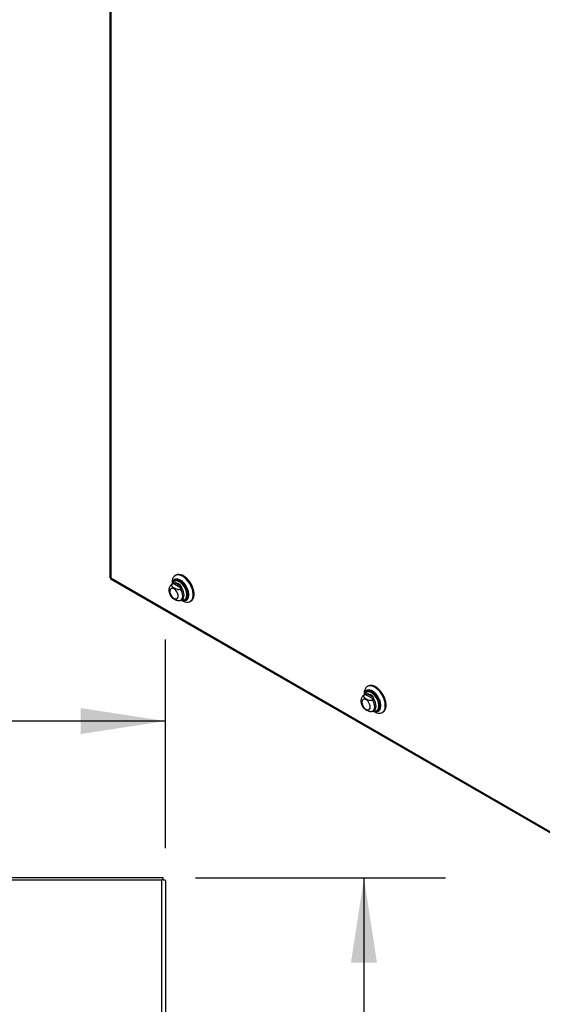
# Model space of a CAD drawing. Header units: inches. Extents: x 0.2 to 10.8, y 0.2 to 8.2.
# Tile 173 of 176: x 9.1 to 9.9, y 5.2 to 6.7. Entities that reach past the tile are written whole.
import ezdxf

# ---------------------------------------------------------------- set-up
doc = ezdxf.new("R2010")
doc.units = ezdxf.units.IN
doc.header["$MEASUREMENT"] = 0
doc.layers.add('DIMENSIONS', color=140, linetype='Continuous')
doc.styles.add('SLDTEXTSTYLE0', font='TXT', dxfattribs={"width": 0.7})
doc.dimstyles.new('SLDDIMSTYLE0', dxfattribs={"dimtxt": 0.084961, "dimasz": 0.13, "dimexe": 0, "dimexo": 0.0625, "dimgap": 0.02124, "dimtad": 0, "dimtih": 1, "dimtoh": 1, "dimlfac": 20, "dimrnd": 1e-09, "dimzin": 12, "dimdsep": 46, "dimtxsty": 'SLDTEXTSTYLE0', "dimsah": 1, "dimcen": 0.09, "dimadec": 0, "dimazin": 3, "dimtfac": 1, "dimtofl": 0, "dimtmove": 0, "dimatfit": 3, "dimfxl": 0, "dimfrac": 2, "dimtolj": 1, "dimtzin": 12, "dimarcsym": 0})
doc.dimstyles.new('SLDDIMSTYLE2', dxfattribs={"dimtxt": 0.084961, "dimasz": 0.13, "dimexe": 0, "dimexo": 0.0625, "dimgap": 0.02124, "dimtad": 0, "dimtih": 1, "dimtoh": 1, "dimlfac": 20, "dimrnd": 1e-09, "dimzin": 4, "dimdsep": 46, "dimtxsty": 'SLDTEXTSTYLE0', "dimsah": 1, "dimcen": 0.09, "dimadec": 0, "dimazin": 1, "dimtfac": 1, "dimtofl": 0, "dimtmove": 0, "dimatfit": 3, "dimfxl": 0, "dimfrac": 2, "dimtolj": 1, "dimtzin": 12, "dimarcsym": 0})

# ---------------------------------------------------------------- blocks, each defined once
blk = doc.blocks.new('_D_22')
at = {"layer": 'DIMENSIONS'}
for p, q in [((7.5396, 5.4382), (7.5396, 5.7571)), ((9.3396, 5.4373), (9.3396, 5.7571)), ((7.5396, 5.6321), (8.1912, 5.6321)), ((8.3063, 5.6321), (8.2778, 5.6321)), ((8.2778, 5.6321), (8.2778, 5.4971)), ((8.6295, 5.6321), (8.658, 5.6321)), ((8.658, 5.6321), (8.658, 5.4971)), ((9.3396, 5.6321), (8.7446, 5.6321)), ((8.2778, 5.4971), (8.3063, 5.4971)), ((8.658, 5.4971), (8.6295, 5.4971))]:
    blk.add_line(p, q, dxfattribs=at)
for points in [[(7.5396, 5.6321), (7.6696, 5.6121), (7.6696, 5.6521)], [(9.3396, 5.6321), (9.2096, 5.6521), (9.2096, 5.6121)]]:
    blk.add_solid(points, dxfattribs=at)
at = {"layer": 'DIMENSIONS', "char_height": 0.08333, "attachment_point": 1, "style": 'SLDTEXTSTYLE0'}
for s, insert in [('36.00', (8.3063, 5.7585)), ('914.4', (8.3063, 5.6045))]:
    blk.add_mtext(s, dxfattribs=dict(at, insert=insert))
blk = doc.blocks.new('_D_23')
at = {"layer": 'DIMENSIONS'}
for p, q in [((9.386, 5.3915), (9.7693, 5.3915)), ((9.6443, 5.3915), (9.6443, 4.2158)), ((9.4474, 4.0618), (9.4189, 4.0618)), ((9.4189, 4.0618), (9.4189, 3.9268)), ((9.8412, 4.0618), (9.8698, 4.0618)), ((9.8698, 4.0618), (9.8698, 3.9268)), ((9.4189, 3.9268), (9.4474, 3.9268)), ((9.8698, 3.9268), (9.8412, 3.9268)), ((9.6443, 2.7468), (9.6443, 3.9077)), ((9.386, 2.7468), (9.7693, 2.7468))]:
    blk.add_line(p, q, dxfattribs=at)
for points in [[(9.6443, 5.3915), (9.6243, 5.2615), (9.6643, 5.2615)], [(9.6443, 2.7468), (9.6643, 2.8768), (9.6243, 2.8768)]]:
    blk.add_solid(points, dxfattribs=at)
at = {"layer": 'DIMENSIONS', "char_height": 0.08333, "attachment_point": 1, "style": 'SLDTEXTSTYLE0'}
for s, insert in [('52.89', (9.4827, 4.1882)), ('1343.5', (9.4474, 4.0342))]:
    blk.add_mtext(s, dxfattribs=dict(at, insert=insert))

msp = doc.modelspace()

# ---------------------------------------------------------------- linework, layer by layer
at = {"color": 7, "linetype": 'Continuous', "lineweight": 25}
for p, q in [((9.2544987, 7.4298575), (9.2544987, 5.8527658)), ((9.2558167, 7.4273445), (9.2558167, 5.8516049)), ((9.2558167, 5.8516049), (10.2753346, 5.2630498)), ((9.2561634, 5.8498826), (10.2768523, 5.2606515)), ((9.3499761, 5.844572), (9.3499761, 5.8419227)), ((9.3538277, 5.8469874), (9.3535763, 5.8468423)), ((9.3640951, 5.8384318), (9.3544163, 5.8440192)), ((9.3558933, 5.8557564), (9.3547334, 5.8550868)), ((9.3514748, 5.8427879), (9.3493846, 5.8415812)), ((9.3500025, 5.8418797), (9.3494258, 5.8416047)), ((9.3517424, 5.8428841), (9.3500025, 5.8418797)), ((9.3521576, 5.8431114), (9.3515417, 5.8428258)), ((9.3644491, 5.8355487), (9.3517424, 5.8428841)), ((9.3644491, 5.8355487), (9.3627091, 5.8345443)), ((9.363327, 5.8174296), (9.3654173, 5.8186363)), ((9.3639185, 5.8177711), (9.3662128, 5.8164462)), ((9.3699792, 5.8184286), (9.3702306, 5.8185737)), ((9.3776974, 5.8153077), (9.3788574, 5.8159773)), ((9.6505212, 5.6856714), (9.6493612, 5.6850018)), ((9.6461026, 5.6727029), (9.6440124, 5.6714962)), ((9.6446303, 5.6717946), (9.6440536, 5.6715197)), ((9.6446039, 5.674487), (9.6446039, 5.6718377)), ((9.6463702, 5.6727991), (9.6446303, 5.6717946)), ((9.6467854, 5.6730264), (9.6461695, 5.6727407)), ((9.6590769, 5.6654637), (9.6463702, 5.6727991)), ((9.6484555, 5.6769024), (9.6482041, 5.6767572)), ((9.6587229, 5.6683467), (9.6490441, 5.6739342)), ((9.6590769, 5.6654637), (9.6573369, 5.6644593)), ((9.6579548, 5.6473446), (9.6600451, 5.6485512)), ((9.6585463, 5.647686), (9.6608406, 5.6463612)), ((9.664607, 5.6483436), (9.6648584, 5.6484887)), ((9.6723252, 5.6452226), (9.6734852, 5.6458923)), ((9.3360377, 5.3914503), (7.5432377, 5.3914503)), ((9.3360377, 5.3883296), (9.3360377, 5.3914503)), ((7.5432377, 5.3887596), (9.3342377, 5.3887596)), ((9.3342377, 5.3887596), (9.3342377, 5.3884096)), ((9.3342377, 2.7504393), (9.3342377, 5.3884096)), ((9.3396377, 5.3873482), (9.3396377, 2.7504393))]:
    msp.add_line(p, q, dxfattribs=at)
at = {"color": 7, "linetype": 'Continuous', "lineweight": 25, "flags": 128}
for points in [[(9.3662128, 5.8164462), (9.3668693, 5.8160824), (9.3694637, 5.8149484), (9.3719739, 5.8143389), (9.3743351, 5.8142696), (9.3764859, 5.8147424), (9.3783707, 5.8157449), (9.3799407, 5.8172512), (9.3811552, 5.8192223), (9.3819828, 5.8216071), (9.3824021, 5.8243439), (9.3824021, 5.8273618), (9.3819828, 5.8305827), (9.3811552, 5.833923), (9.3799407, 5.8372964), (9.3783707, 5.8406154), (9.3764859, 5.843794), (9.3743351, 5.8467501), (9.3719739, 5.8494069), (9.3694637, 5.8516956), (9.3668693, 5.8535571), (9.364258, 5.8549431), (9.3616973, 5.8558176), (9.3592537, 5.8561582), (9.3569904, 5.8559558), (9.354966, 5.8552158), (9.353233, 5.8539573), (9.3518362, 5.8522129), (9.3508118, 5.8500279), (9.3501864, 5.8474587), (9.3499761, 5.844572), (9.3499761, 5.844572)], [(9.363972, 5.817802), (9.3656579, 5.8171385), (9.367845, 5.8166966), (9.3698701, 5.8167859), (9.371668, 5.8174037), (9.3731811, 5.8185301), (9.3743606, 5.8201288), (9.3751686, 5.8221486), (9.3755793, 5.8245245), (9.3755793, 5.8271801), (9.3751686, 5.83003), (9.3743606, 5.8329828), (9.3731811, 5.8359434), (9.371668, 5.8388167), (9.3698701, 5.8415104), (9.367845, 5.8439378), (9.3656579, 5.846021), (9.363379, 5.8476931), (9.3610816, 5.8489002), (9.3588396, 5.8496035), (9.356725, 5.8497806), (9.3548057, 5.8494256), (9.3531435, 5.84855), (9.3517918, 5.8471819), (9.350794, 5.8453653), (9.3501822, 5.8431586), (9.3500296, 5.8419536)], [(9.3640872, 5.8178684), (9.3655534, 5.8173051), (9.3677126, 5.8168687), (9.3697118, 5.8169569), (9.3714867, 5.8175668), (9.3729804, 5.8186788), (9.3741449, 5.8202571), (9.3749426, 5.8222511), (9.3753479, 5.8245966), (9.3753479, 5.8272182), (9.3749426, 5.8300317), (9.3741449, 5.8329467), (9.3729804, 5.8358694), (9.3714867, 5.838706), (9.3697118, 5.8413652), (9.3677126, 5.8437616), (9.3655534, 5.8458182), (9.3633037, 5.8474689), (9.3610357, 5.8486605), (9.3588223, 5.8493549), (9.3567348, 5.8495297), (9.3548401, 5.8491792), (9.3531991, 5.8483148), (9.3518647, 5.8469642), (9.3508796, 5.8451708), (9.3502757, 5.8429924), (9.3501447, 5.84202)], [(9.3662357, 5.8177077), (9.3669773, 5.8177327), (9.3687351, 5.8181634), (9.3702242, 5.8191072), (9.3713909, 5.8205301), (9.372193, 5.8223805), (9.3726014, 5.8245916), (9.3726014, 5.8270835), (9.372193, 5.8297662), (9.3713909, 5.8325426), (9.3702242, 5.8353125), (9.3687351, 5.8379756), (9.3669773, 5.8404359), (9.3650143, 5.8426042), (9.3629172, 5.8444024), (9.3607617, 5.8457653), (9.3586257, 5.8466437), (9.3565864, 5.8470059), (9.3547176, 5.8468388), (9.3530867, 5.8461485), (9.3517528, 5.8449598), (9.3507639, 5.8433157), (9.3503533, 5.8421404)], [(9.3668293, 5.8176615), (9.3675775, 5.8176872), (9.3693738, 5.8181273), (9.3708956, 5.8190918), (9.3720878, 5.8205458), (9.3729074, 5.8224367), (9.3733247, 5.8246962), (9.3733247, 5.8272427), (9.3729074, 5.8299841), (9.3720878, 5.8328214), (9.3708956, 5.8356519), (9.3693738, 5.8383734), (9.3675775, 5.8408875), (9.3655716, 5.8431033), (9.3634285, 5.8449408), (9.3612258, 5.8463336), (9.3590431, 5.8472313), (9.3569591, 5.8476014), (9.3550494, 5.8474306), (9.3533828, 5.8467251), (9.3520196, 5.8455104), (9.3510091, 5.8438303), (9.3508283, 5.8433777)], [(9.3661827, 5.817709), (9.3681644, 5.8174644), (9.3700753, 5.8177275), (9.3717363, 5.8185172), (9.3730908, 5.8198064), (9.3740926, 5.8215514), (9.3747077, 5.8236927), (9.374915, 5.8261573), (9.3747077, 5.8288613), (9.3740926, 5.8317127), (9.3730908, 5.8346144), (9.3717363, 5.8374675), (9.3700753, 5.8401748), (9.3681644, 5.8426443), (9.3660686, 5.8447917), (9.3638593, 5.846544), (9.3616118, 5.8478415), (9.3594025, 5.84864), (9.3573067, 5.8489123), (9.3553958, 5.8486492), (9.3537348, 5.8478595), (9.3523803, 5.8465703), (9.3513785, 5.8448253), (9.3510719, 5.8439715)], [(9.370241, 5.8185797), (9.3711574, 5.8192429), (9.3723496, 5.8206969), (9.3731692, 5.8225878), (9.3735866, 5.8248474), (9.3735866, 5.8273939), (9.3731692, 5.8301353), (9.3723496, 5.8329725), (9.3711574, 5.835803), (9.3696356, 5.8385245), (9.3678393, 5.8410386), (9.3658334, 5.8432545), (9.3636904, 5.845092), (9.3614876, 5.8464847), (9.3593049, 5.8473824), (9.357221, 5.8477526), (9.3553112, 5.8475818), (9.3538381, 5.8469934)], [(9.3788574, 5.8159773), (9.3795307, 5.8164145), (9.3811007, 5.8179208), (9.3823152, 5.8198919), (9.3831428, 5.8222767), (9.383562, 5.8250135), (9.383562, 5.8280315), (9.3831428, 5.8312523), (9.3823152, 5.8345927), (9.3811007, 5.837966), (9.3795307, 5.841285), (9.3776458, 5.8444637), (9.375495, 5.8474197), (9.3731339, 5.8500765), (9.3706236, 5.8523653), (9.3680292, 5.8542267), (9.3654179, 5.8556127), (9.3628573, 5.8564873), (9.3604137, 5.8568278), (9.3581504, 5.8566254), (9.356126, 5.8558854), (9.3558933, 5.8557564)], [(9.3464962, 5.8311795), (9.3467136, 5.8291472), (9.3473509, 5.8270025), (9.3483648, 5.8248915), (9.3496861, 5.8229579), (9.3512248, 5.8213337), (9.3528759, 5.8201295), (9.3545271, 5.8194273), (9.3560658, 5.819275), (9.3573871, 5.819683), (9.358401, 5.8206235), (9.3590383, 5.8220323), (9.3592557, 5.8238136), (9.3590383, 5.8258458), (9.358401, 5.8279906), (9.3573871, 5.8301016), (9.3560658, 5.8320351), (9.3545271, 5.8336594), (9.3528759, 5.8348636), (9.3512248, 5.8355658), (9.3496861, 5.8357181), (9.3483648, 5.8353101), (9.3473509, 5.8343696), (9.3467136, 5.8329607), (9.3464962, 5.8311795)], [(9.3633194, 5.8174252), (9.3641873, 5.8180674), (9.365296, 5.8195434), (9.3659828, 5.8214894), (9.3662154, 5.8238136), (9.3659828, 5.8264064), (9.365296, 5.8291454), (9.3641873, 5.8319013), (9.3627091, 5.8345443)], [(9.3653603, 5.8186039), (9.3662389, 5.8192384), (9.3673683, 5.8207162), (9.3680684, 5.8226749), (9.3683056, 5.8250203), (9.3680684, 5.8276395), (9.3673683, 5.8304065), (9.3662389, 5.8331883), (9.3647345, 5.8358509)], [(9.3642957, 5.8179888), (9.3650143, 5.8178307), (9.3662357, 5.8177077)], [(9.6608406, 5.6463612), (9.6614971, 5.6459974), (9.6640915, 5.6448634), (9.6666018, 5.6442539), (9.6689629, 5.6441846), (9.6711137, 5.6446573), (9.6729985, 5.6456598), (9.6745685, 5.6471661), (9.6757831, 5.6491372), (9.6766107, 5.6515221), (9.6770299, 5.6542589), (9.6770299, 5.6572768), (9.6766107, 5.6604976), (9.6757831, 5.663838), (9.6745685, 5.6672114), (9.6729985, 5.6705304), (9.6711137, 5.673709), (9.6689629, 5.676665), (9.6666018, 5.6793218), (9.6640915, 5.6816106), (9.6614971, 5.6834721), (9.6588858, 5.6848581), (9.6563252, 5.6857326), (9.6538815, 5.6860731), (9.6516182, 5.6858708), (9.6495938, 5.6851307), (9.6478608, 5.6838723), (9.646464, 5.6821279), (9.6454396, 5.6799429), (9.6448142, 5.6773737), (9.6446039, 5.674487), (9.6446039, 5.674487)], [(9.6585999, 5.6477169), (9.6602857, 5.6470535), (9.6624728, 5.6466115), (9.6644979, 5.6467009), (9.6662959, 5.6473187), (9.6678089, 5.6484451), (9.6689884, 5.6500438), (9.6697965, 5.6520636), (9.6702071, 5.6544395), (9.6702071, 5.6570951), (9.6697965, 5.659945), (9.6689884, 5.6628977), (9.6678089, 5.6658583), (9.6662959, 5.6687317), (9.6644979, 5.6714253), (9.6624728, 5.6738528), (9.6602857, 5.675936), (9.6580068, 5.677608), (9.6557094, 5.6788151), (9.6534674, 5.6795185), (9.6513528, 5.6796955), (9.6494335, 5.6793406), (9.6477714, 5.6784649), (9.6464196, 5.6770969), (9.6454218, 5.6752803), (9.64481, 5.6730736), (9.6446574, 5.6718686)], [(9.658715, 5.6477834), (9.6601812, 5.64722), (9.6623404, 5.6467837), (9.6643396, 5.6468719), (9.6661146, 5.6474818), (9.6676083, 5.6485938), (9.6687727, 5.6501721), (9.6695704, 5.6521661), (9.6699758, 5.6545115), (9.6699758, 5.6571332), (9.6695704, 5.6599467), (9.6687727, 5.6628616), (9.6676083, 5.6657844), (9.6661146, 5.668621), (9.6643396, 5.6712802), (9.6623404, 5.6736766), (9.6601812, 5.6757332), (9.6579315, 5.6773838), (9.6556635, 5.6785755), (9.6534502, 5.6792699), (9.6513626, 5.6794446), (9.6494679, 5.6790942), (9.6478269, 5.6782298), (9.6464925, 5.6768792), (9.6455075, 5.6750858), (9.6449035, 5.6729073), (9.6447725, 5.671935)], [(9.6614571, 5.6475764), (9.6622053, 5.6476021), (9.6640016, 5.6480423), (9.6655234, 5.6490067), (9.6667156, 5.6504607), (9.6675352, 5.6523517), (9.6679526, 5.6546112), (9.6679526, 5.6571577), (9.6675352, 5.6598991), (9.6667156, 5.6627363), (9.6655234, 5.6655668), (9.6640016, 5.6682883), (9.6622053, 5.6708024), (9.6601994, 5.6730183), (9.6580564, 5.6748558), (9.6558536, 5.6762486), (9.6536709, 5.6771462), (9.651587, 5.6775164), (9.6496772, 5.6773456), (9.6480106, 5.6766401), (9.6466474, 5.6754254), (9.6456369, 5.6737453), (9.6454561, 5.6732926)], [(9.6608105, 5.647624), (9.6627922, 5.6473794), (9.6647032, 5.6476425), (9.6663641, 5.6484322), (9.6677186, 5.6497214), (9.6687204, 5.6514664), (9.6693355, 5.6536076), (9.6695429, 5.6560723), (9.6693355, 5.6587763), (9.6687204, 5.6616277), (9.6677186, 5.6645294), (9.6663641, 5.6673825), (9.6647032, 5.6700898), (9.6627922, 5.6725593), (9.6606964, 5.6747067), (9.6584871, 5.676459), (9.6562396, 5.6777565), (9.6540303, 5.678555), (9.6519345, 5.6788273), (9.6500236, 5.6785642), (9.6483626, 5.6777745), (9.6470081, 5.6764852), (9.6460063, 5.6747403), (9.6456997, 5.6738864)], [(9.6648688, 5.6484947), (9.6657852, 5.6491579), (9.6669775, 5.6506119), (9.6677971, 5.6525028), (9.6682144, 5.6547624), (9.6682144, 5.6573089), (9.6677971, 5.6600503), (9.6669775, 5.6628875), (9.6657852, 5.665718), (9.6642635, 5.6684395), (9.6624672, 5.6709536), (9.6604612, 5.6731694), (9.6583182, 5.6750069), (9.6561155, 5.6763997), (9.6539327, 5.6772974), (9.6518488, 5.6776675), (9.649939, 5.6774968), (9.648466, 5.6769084)], [(9.6734852, 5.6458923), (9.6741585, 5.6463295), (9.6757285, 5.6478358), (9.676943, 5.6498069), (9.6777706, 5.6521917), (9.6781898, 5.6549285), (9.6781898, 5.6579464), (9.6777706, 5.6611673), (9.676943, 5.6645076), (9.6757285, 5.667881), (9.6741585, 5.6712), (9.6722737, 5.6743787), (9.6701228, 5.6773347), (9.6677617, 5.6799915), (9.6652515, 5.6822802), (9.6626571, 5.6841417), (9.6600457, 5.6855277), (9.6574851, 5.6864023), (9.6550415, 5.6867428), (9.6527782, 5.6865404), (9.6507538, 5.6858004), (9.6505212, 5.6856714)], [(9.641124, 5.6610945), (9.6413414, 5.6590622), (9.6419788, 5.6569175), (9.6429926, 5.6548064), (9.6443139, 5.6528729), (9.6458526, 5.6512487), (9.6475038, 5.6500444), (9.649155, 5.6493422), (9.6506936, 5.64919), (9.6520149, 5.649598), (9.6530288, 5.6505384), (9.6536661, 5.6519473), (9.6538835, 5.6537286), (9.6536661, 5.6557608), (9.6530288, 5.6579055), (9.6520149, 5.6600166), (9.6506936, 5.6619501), (9.649155, 5.6635744), (9.6475038, 5.6647786), (9.6458526, 5.6654808), (9.6443139, 5.6656331), (9.6429926, 5.6652251), (9.6419788, 5.6642846), (9.6413414, 5.6628757), (9.641124, 5.6610945)], [(9.6608635, 5.6476227), (9.6616051, 5.6476477), (9.6633629, 5.6480784), (9.6648521, 5.6490222), (9.6660187, 5.650445), (9.6668208, 5.6522955), (9.6672292, 5.6545066), (9.6672292, 5.6569985), (9.6668208, 5.6596812), (9.6660187, 5.6624576), (9.6648521, 5.6652274), (9.6633629, 5.6678906), (9.6616051, 5.6703508), (9.6596421, 5.6725192), (9.657545, 5.6743173), (9.6553895, 5.6756803), (9.6532535, 5.6765587), (9.6512143, 5.6769209), (9.6493454, 5.6767538), (9.6477145, 5.6760634), (9.6463806, 5.6748747), (9.6453917, 5.6732307), (9.6449811, 5.6720554)], [(9.6579472, 5.6473402), (9.6588151, 5.6479824), (9.6599238, 5.6494584), (9.6606106, 5.6514044), (9.6608432, 5.6537286), (9.6606106, 5.6563213), (9.6599238, 5.6590603), (9.6588151, 5.6618163), (9.6573369, 5.6644593)], [(9.6599881, 5.6485189), (9.6608667, 5.6491534), (9.6619961, 5.6506312), (9.6626963, 5.6525899), (9.6629335, 5.6549352), (9.6626963, 5.6575545), (9.6619961, 5.6603215), (9.6608667, 5.6631033), (9.6593623, 5.6657659)], [(9.6589235, 5.6479038), (9.6596421, 5.6477457), (9.6608635, 5.6476227)]]:
    msp.add_lwpolyline(points, dxfattribs=at)
at = {"color": 7, "linetype": 'Continuous', "lineweight": 25}
for centre in [(9.3534572, 5.8311812), (9.6480851, 5.6610962)]:
    msp.add_arc(centre, 0.0128738, 34.2774944, 85.7278821, dxfattribs=at)
for points, knots in [([(9.2558167, 5.8516049), (9.2554924, 5.8517398), (9.2548438, 5.8520096), (9.2544586, 5.8524648), (9.2545346, 5.8527136), (9.2545497, 5.8527632)], [0, 0, 0, 0, 0.4446331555, 0.8892663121, 1, 1, 1, 1]), ([(9.2561867, 5.8499282), (9.2561361, 5.8499399), (9.2558825, 5.8499985), (9.2556808, 5.8505599), (9.2557714, 5.8512566), (9.2558167, 5.8516049)], [0, 0, 0, 0, 0.110825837, 0.555412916, 1, 1, 1, 1]), ([(9.3546097, 5.84831), (9.3543645, 5.8481861), (9.3535487, 5.8477738), (9.3524828, 5.8466755), (9.351867, 5.8455811), (9.3515758, 5.8450635)], [0, 0, 0, 0, 0.184707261, 0.61438937, 1, 1, 1, 1]), ([(9.3521576, 5.8431114), (9.3523776, 5.8432264), (9.352596, 5.8433509), (9.3530158, 5.8435781), (9.3532168, 5.8436798), (9.3535906, 5.8438398), (9.3537672, 5.8439004), (9.3541035, 5.843985), (9.3542623, 5.8440092), (9.3544163, 5.8440192)], [0, 0, 0, 0, 0.25, 0.25, 0.5, 0.5, 0.75, 0.75, 1, 1, 1, 1]), ([(9.3494846, 5.8415671), (9.3492752, 5.841469), (9.3484578, 5.8410857), (9.3473251, 5.8399653), (9.3461792, 5.8383413), (9.3454316, 5.8364533), (9.345096, 5.8347098), (9.3450657, 5.8335891), (9.3450548, 5.8331884)], [0, 0, 0, 0, 0.069744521, 0.272252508, 0.470328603, 0.671516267, 0.882534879, 1, 1, 1, 1]), ([(9.3450548, 5.8331884), (9.3450701, 5.8327064), (9.3451117, 5.8314004), (9.3455332, 5.8292222), (9.346384, 5.8267095), (9.3476079, 5.824307), (9.3487829, 5.8224772), (9.3496166, 5.8215827), (9.3498526, 5.8213296)], [0, 0, 0, 0, 0.11742855, 0.318205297, 0.519054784, 0.719548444, 0.920610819, 1, 1, 1, 1]), ([(9.3500025, 5.8418797), (9.3498346, 5.8417827), (9.3496889, 5.841677), (9.3494386, 5.8414494), (9.3493332, 5.841326), (9.349169, 5.8410713), (9.3491097, 5.8409406), (9.3490314, 5.8406732), (9.3490129, 5.8405361), (9.3490124, 5.8401308), (9.3490842, 5.8398612), (9.3493294, 5.8393379), (9.3495002, 5.8390878), (9.3499083, 5.8386038), (9.3501476, 5.8383687), (9.3506627, 5.8379201), (9.3509392, 5.8377055), (9.3518065, 5.8370805), (9.3524328, 5.8366882), (9.3537431, 5.8359328), (9.3544302, 5.835568), (9.3558848, 5.834899), (9.3566595, 5.8345924), (9.3579104, 5.8342453), (9.3583463, 5.8341478), (9.3592487, 5.8340103), (9.3597101, 5.833971), (9.3606468, 5.833975), (9.3611022, 5.8340177), (9.3617599, 5.8341606), (9.3619706, 5.834221), (9.3623607, 5.8343645), (9.3625423, 5.834448), (9.3627091, 5.8345443)], [0, 0, 0, 0, 0.03125, 0.03125, 0.0625, 0.0625, 0.09375, 0.09375, 0.125, 0.125, 0.1875, 0.1875, 0.25, 0.25, 0.3125, 0.3125, 0.375, 0.375, 0.5, 0.5, 0.625, 0.625, 0.75, 0.75, 0.8125, 0.8125, 0.875, 0.875, 0.9375, 0.9375, 0.96875, 0.96875, 1, 1, 1, 1]), ([(9.3647345, 5.8358509), (9.3648328, 5.8360361), (9.3648866, 5.8362557), (9.3649046, 5.8367148), (9.3648684, 5.8369535), (9.3647319, 5.8374081), (9.3646314, 5.8376287), (9.3643894, 5.8380471), (9.364249, 5.838244), (9.3640951, 5.8384318)], [0, 0, 0, 0, 0.25, 0.25, 0.5, 0.5, 0.75, 0.75, 1, 1, 1, 1]), ([(9.3621832, 5.8169239), (9.3620346, 5.8168591), (9.3615684, 5.8166555), (9.3604347, 5.8165297), (9.358694, 5.8166095), (9.3564586, 5.8172027), (9.3541128, 5.8182791), (9.3520297, 5.8195232), (9.350502, 5.8205313), (9.3500187, 5.8211593), (9.3498731, 5.8213484)], [0, 0, 0, 0, 0.035030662, 0.109963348, 0.210585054, 0.363124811, 0.566435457, 0.775260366, 0.932325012, 1, 1, 1, 1]), ([(9.362175, 5.8169447), (9.3624984, 5.8170352), (9.3629034, 5.8171484), (9.3632354, 5.8173977), (9.3633024, 5.817448)], [0, 0, 0, 0, 0.7981481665, 1, 1, 1, 1]), ([(9.3667355, 5.8176373), (9.3667438, 5.8176353), (9.3675007, 5.8174459), (9.3689392, 5.8175649), (9.3706571, 5.8178822), (9.3714993, 5.81842), (9.371767, 5.8185909)], [0, 0, 0, 0, 0.004606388, 0.417710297, 0.814951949, 1, 1, 1, 1]), ([(9.6489587, 5.678072), (9.6488091, 5.6779946), (9.6480924, 5.6776233), (9.6471132, 5.6765863), (9.6464957, 5.6754948), (9.6462036, 5.6749785)], [0, 0, 0, 0, 0.122004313, 0.584732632, 1, 1, 1, 1]), ([(9.6441124, 5.6714821), (9.643903, 5.6713839), (9.6430856, 5.6710007), (9.641953, 5.6698803), (9.640807, 5.6682563), (9.6400594, 5.6663683), (9.6397238, 5.6646248), (9.6396935, 5.6635041), (9.6396826, 5.6631033)], [0, 0, 0, 0, 0.069744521, 0.272252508, 0.470328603, 0.671516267, 0.882534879, 1, 1, 1, 1]), ([(9.6396826, 5.6631033), (9.639698, 5.6626214), (9.6397395, 5.6613154), (9.640161, 5.6591371), (9.6410118, 5.6566244), (9.6422357, 5.6542219), (9.6434107, 5.6523921), (9.6442444, 5.6514977), (9.6444804, 5.6512445)], [0, 0, 0, 0, 0.11742855, 0.318205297, 0.519054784, 0.719548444, 0.920610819, 1, 1, 1, 1]), ([(9.6446303, 5.6717946), (9.6444624, 5.6716977), (9.6443167, 5.671592), (9.6440664, 5.6713644), (9.6439611, 5.6712409), (9.6437969, 5.6709863), (9.6437375, 5.6708556), (9.6436592, 5.6705881), (9.6436407, 5.670451), (9.6436403, 5.6700458), (9.643712, 5.6697761), (9.6439572, 5.6692528), (9.644128, 5.6690028), (9.6445361, 5.6685188), (9.6447755, 5.6682836), (9.6452905, 5.6678351), (9.645567, 5.6676204), (9.6464343, 5.6669955), (9.6470606, 5.6666032), (9.6483709, 5.6658477), (9.649058, 5.665483), (9.6505126, 5.664814), (9.6512873, 5.6645074), (9.6525382, 5.6641603), (9.6529741, 5.6640627), (9.6538766, 5.6639253), (9.6543379, 5.6638859), (9.6552747, 5.6638899), (9.65573, 5.6639327), (9.6563877, 5.6640756), (9.6565985, 5.664136), (9.6569886, 5.6642794), (9.6571701, 5.6643629), (9.6573369, 5.6644593)], [0, 0, 0, 0, 0.03125, 0.03125, 0.0625, 0.0625, 0.09375, 0.09375, 0.125, 0.125, 0.1875, 0.1875, 0.25, 0.25, 0.3125, 0.3125, 0.375, 0.375, 0.5, 0.5, 0.625, 0.625, 0.75, 0.75, 0.8125, 0.8125, 0.875, 0.875, 0.9375, 0.9375, 0.96875, 0.96875, 1, 1, 1, 1]), ([(9.6467854, 5.6730264), (9.6470054, 5.6731413), (9.6472238, 5.6732659), (9.6476436, 5.6734931), (9.6478446, 5.6735948), (9.6482184, 5.6737548), (9.648395, 5.6738154), (9.6487313, 5.6739), (9.6488902, 5.6739242), (9.6490441, 5.6739342)], [0, 0, 0, 0, 0.25, 0.25, 0.5, 0.5, 0.75, 0.75, 1, 1, 1, 1]), ([(9.6593623, 5.6657659), (9.6594606, 5.6659511), (9.6595144, 5.6661706), (9.6595324, 5.6666298), (9.6594963, 5.6668685), (9.6593597, 5.6673231), (9.6592592, 5.6675436), (9.6590173, 5.667962), (9.6588769, 5.668159), (9.6587229, 5.6683467)], [0, 0, 0, 0, 0.25, 0.25, 0.5, 0.5, 0.75, 0.75, 1, 1, 1, 1]), ([(9.656811, 5.6468389), (9.6566625, 5.6467741), (9.6561962, 5.6465704), (9.6550626, 5.6464447), (9.6533218, 5.6465244), (9.6510864, 5.6471177), (9.6487406, 5.6481941), (9.6466575, 5.6494381), (9.6451298, 5.6504463), (9.6446465, 5.6510743), (9.6445009, 5.6512634)], [0, 0, 0, 0, 0.035030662, 0.109963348, 0.210585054, 0.363124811, 0.566435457, 0.775260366, 0.932325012, 1, 1, 1, 1]), ([(9.6568029, 5.6468597), (9.6571262, 5.6469501), (9.6575313, 5.6470634), (9.6578632, 5.6473127), (9.6579302, 5.647363)], [0, 0, 0, 0, 0.798148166, 1, 1, 1, 1]), ([(9.6613633, 5.6475523), (9.6613716, 5.6475502), (9.6621285, 5.6473609), (9.663567, 5.6474799), (9.6652849, 5.6477972), (9.6661272, 5.648335), (9.6663948, 5.6485059)], [0, 0, 0, 0, 0.004606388, 0.417710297, 0.814951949, 1, 1, 1, 1]), ([(9.3386292, 5.3881876), (9.3381318, 5.3882246), (9.3374667, 5.3882616), (9.3359464, 5.3883356), (9.3350924, 5.3883726), (9.3342377, 5.3884096)], [0, 0, 0, 0, 0.5, 0.5, 1, 1, 1, 1]), ([(9.3396377, 5.3873482), (9.3396377, 5.3874881), (9.3395502, 5.387628), (9.3392086, 5.3879078), (9.3389545, 5.3880477), (9.3386292, 5.3881876)], [0, 0, 0, 0, 0.5, 0.5, 1, 1, 1, 1])]:
    msp.add_open_spline(points, degree=3, knots=knots, dxfattribs=at)
for points in [[(9.3517424, 5.8428841), (9.3518646, 5.8429546), (9.3520064, 5.8430325), (9.3521576, 5.8431114)], [(9.3644491, 5.8355487), (9.3645712, 5.8356193), (9.364667, 5.8357237), (9.3647345, 5.8358509)], [(9.6463702, 5.6727991), (9.6464924, 5.6728696), (9.6466342, 5.6729475), (9.6467854, 5.6730264)], [(9.6590769, 5.6654637), (9.6591991, 5.6655342), (9.6592948, 5.6656386), (9.6593623, 5.6657659)]]:
    msp.add_open_spline(points, degree=3, dxfattribs=at)

# ---------------------------------------------------------------- dimensions: what is measured, and where the dimension line sits
at = {"layer": 'DIMENSIONS'}
dim = msp.add_linear_dim(base=(9.3396377, 5.6321028), p1=(7.5396377, 5.3881876), p2=(9.3396377, 5.3873482), dimstyle='SLDDIMSTYLE2', dxfattribs=at)
dim.commit()
dim.dimension.update_dxf_attribs({"geometry": '_D_22', "text_midpoint": (8.4678972, 5.6321028), "dimtype": 160})
dim = msp.add_linear_dim(base=(9.6443224, 2.7468393), p1=(9.3360377, 5.3914503), p2=(9.3360377, 2.7468393), angle=90, dimstyle='SLDDIMSTYLE0', dxfattribs=at)
dim.commit()
dim.dimension.update_dxf_attribs({"geometry": '_D_23', "text_midpoint": (9.6443224, 4.0617842), "dimtype": 160})

doc.saveas('drawing.dxf')
